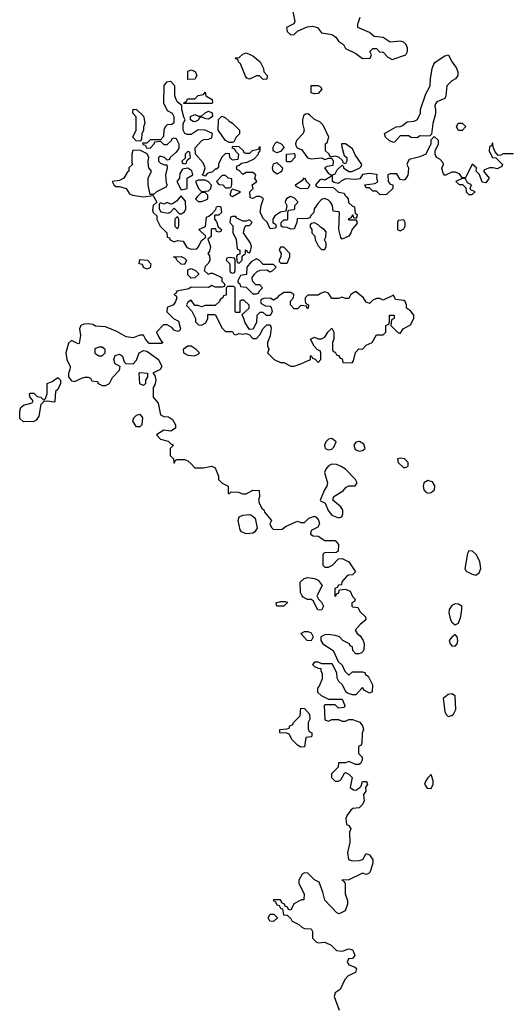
# Model space of a CAD drawing. Header units: inches. Extents: x 2380249 to 2585472, y 382747 to 546448.
# Tile 179 of 256: x 2480628 to 2483474, y 465284 to 471035. Entities that reach past the tile are written whole.
import ezdxf

# ---------------------------------------------------------------- set-up
doc = ezdxf.new("R2010")
doc.units = ezdxf.units.IN
doc.header["$MEASUREMENT"] = 0
doc.layers.add('C4486', color=7, linetype='Continuous')
doc.layers.add('C4487', color=7, linetype='Continuous')

msp = doc.modelspace()

# ---------------------------------------------------------------- linework, layer by layer
at = {"layer": 'C4486', "color": 4, "elevation": 48}
for points in [[(2481412.2, 470000), (2481428, 469970), (2481408, 469950), (2481403.1, 469923.1), (2481408, 469910), (2481428, 469890), (2481428.9, 469868.9), (2481448, 469830), (2481488, 469790), (2481490, 469766), (2481502, 469762), (2481506, 469750), (2481530, 469738), (2481550, 469746), (2481582, 469742), (2481604, 469704), (2481630, 469695.3), (2481662, 469698), (2481671.6, 469708.4), (2481690, 469746), (2481714, 469766), (2481712.7, 469772.7), (2481674, 469810), (2481712.7, 469827.3), (2481718, 469882), (2481732.7, 469887.3), (2481754, 469906), (2481772.7, 469927.3), (2481778, 469942), (2481790, 469946), (2481802, 469942), (2481806, 469910), (2481790, 469894), (2481766, 469894), (2481766, 469870), (2481776.4, 469856.4), (2481786, 469826), (2481806, 469810), (2481802, 469798), (2481790, 469794), (2481778, 469798), (2481774, 469814), (2481750, 469814), (2481746, 469810), (2481746, 469770), (2481726, 469754), (2481742, 469710), (2481736.4, 469683.6), (2481726, 469670), (2481736.4, 469656.4), (2481738, 469630), (2481730, 469614), (2481710, 469594), (2481706, 469570), (2481728.4, 469548.4), (2481744.7, 469555.3), (2481754.6, 469554.6), (2481796.4, 469536.4), (2481807.3, 469527.3), (2481808, 469508), (2481826, 469490), (2481822, 469478), (2481810, 469474), (2481770, 469474), (2481750, 469482), (2481730, 469472), (2481630, 469474), (2481616.4, 469463.6), (2481546, 469450), (2481542, 469438), (2481528, 469430), (2481542, 469422), (2481546, 469410), (2481538, 469390), (2481526, 469370), (2481490, 469354), (2481488, 469330), (2481526, 469290), (2481554.6, 469274.6), (2481566, 469230), (2481562, 469218), (2481550, 469214), (2481530, 469222), (2481516.9, 469236.9), (2481490, 469254), (2481467.3, 469252.7), (2481426, 469210), (2481440.2, 469180.2), (2481456.4, 469156.4), (2481466, 469150), (2481455.3, 469144.7), (2481384.5, 469144.5), (2481362, 469170), (2481350, 469192), (2481330, 469192), (2481290, 469178), (2481250, 469182.8), (2481194.4, 469214.4), (2481130, 469242), (2481070, 469244.7), (2481054.8, 469254.8), (2481030, 469258.8), (2481002.7, 469257.3), (2480986, 469250), (2480978, 469230), (2480984, 469190), (2480975.3, 469144.7), (2480970, 469142), (2480930, 469162), (2480913.6, 469146.4), (2480897.2, 469090), (2480902.7, 469050), (2480922, 469010), (2480920.9, 468990), (2480912.7, 468970), (2480913.2, 468950), (2480930, 468925.2), (2480950, 468922.7), (2480990, 468942), (2481010, 468948), (2481027.3, 468947.3), (2481042, 468942), (2481050, 468926), (2481082, 468922), (2481086, 468910), (2481110, 468898), (2481130, 468898), (2481152, 468910), (2481170, 468946), (2481211.6, 468988.4), (2481214, 469010), (2481186, 469026), (2481178, 469050), (2481186, 469074), (2481210, 469082), (2481228, 469070), (2481238, 469038), (2481248, 469028), (2481290, 469026), (2481310, 469046), (2481324.7, 469090), (2481350, 469102.7), (2481370, 469099.3), (2481439, 469050), (2481458, 469010), (2481448.4, 468991.6), (2481406, 468970), (2481416.4, 468956.4), (2481422, 468930), (2481416.4, 468903.6), (2481407.3, 468887.3), (2481408, 468830), (2481436.4, 468796.4), (2481450, 468728), (2481470, 468718), (2481496.4, 468716.4), (2481520.4, 468700.4), (2481538, 468670), (2481538, 468650), (2481510, 468632), (2481470, 468638), (2481426, 468610), (2481450, 468586), (2481494, 468574), (2481510, 468558), (2481526, 468550), (2481506, 468530), (2481506, 468490), (2481526, 468470), (2481527.3, 468447.3), (2481532.7, 468447.3), (2481538, 468462), (2481550, 468466), (2481590, 468466), (2481610, 468458), (2481630, 468442), (2481650, 468418), (2481702, 468418), (2481750, 468428), (2481770, 468418), (2481788, 468370), (2481788, 468350), (2481810, 468328), (2481846, 468310), (2481846, 468270), (2481850, 468266), (2481862, 468278), (2481903.6, 468276.4), (2481930, 468266), (2481950, 468266), (2481990, 468288), (2482026, 468286), (2482028, 468250), (2482022, 468230), (2482028.4, 468208.4), (2482042, 468182), (2482055.3, 468170), (2482058, 468158), (2482098, 468110), (2482088, 468090), (2482098, 468070), (2482110, 468058), (2482159.6, 468060.4), (2482183.6, 468076.4), (2482250, 468106), (2482270, 468098), (2482290, 468098), (2482316.9, 468123.1), (2482350, 468135.3), (2482358, 468130), (2482372.9, 468112.9), (2482378, 468090), (2482368.4, 468071.6), (2482328.7, 468051.3), (2482326, 468030), (2482340.4, 468020.4), (2482370, 468018), (2482410, 467994), (2482470, 467994), (2482488.7, 467970), (2482488, 467932), (2482476.4, 467923.6), (2482410, 467922), (2482402, 467918), (2482398, 467910), (2482398, 467850), (2482410, 467838), (2482430, 467838), (2482454, 467850), (2482490, 467886), (2482510, 467888), (2482550, 467868), (2482588, 467810), (2482570, 467792), (2482548.4, 467791.6), (2482536.4, 467783.6), (2482508.4, 467751.6), (2482506, 467734), (2482488.4, 467731.6), (2482482, 467718), (2482467.3, 467712.7), (2482468.4, 467668.4), (2482474, 467670), (2482478, 467682), (2482490, 467686), (2482494, 467706), (2482530, 467708.7), (2482557.2, 467697.2), (2482570, 467666), (2482586, 467650), (2482582, 467638), (2482566, 467630), (2482566, 467610), (2482570, 467606), (2482602, 467602), (2482616.4, 467576.4), (2482647.3, 467547.3), (2482648, 467530), (2482616.4, 467503.6), (2482586, 467470), (2482598, 467450), (2482616.5, 467436.5), (2482634, 467410), (2482638, 467390), (2482636.4, 467356.4), (2482633.6, 467346.4), (2482623.1, 467336.9), (2482610, 467331.3), (2482590, 467332), (2482572, 467350), (2482571.6, 467371.6), (2482558, 467378), (2482554, 467390), (2482514, 467410), (2482494, 467430), (2482470, 467438), (2482430, 467444.7), (2482410, 467442), (2482386, 467430), (2482386, 467410), (2482398, 467390), (2482458, 467350), (2482487.3, 467287.3), (2482510, 467266), (2482526, 467230), (2482550, 467206), (2482570, 467226), (2482630, 467226), (2482642, 467222), (2482646, 467210), (2482662, 467202), (2482688, 467150), (2482686, 467110), (2482670, 467102), (2482639.6, 467119.6), (2482630, 467134), (2482590, 467092), (2482570, 467092), (2482541, 467101), (2482532, 467110), (2482512, 467150), (2482492, 467170), (2482482, 467190), (2482479.6, 467219.6), (2482452.7, 467272.7), (2482392.7, 467272.7), (2482370, 467282), (2482350, 467282), (2482338, 467270), (2482350, 467258), (2482370, 467248), (2482386, 467246), (2482386, 467234), (2482394.6, 467214.6), (2482394.6, 467185.4), (2482376.4, 467143.6), (2482366, 467130), (2482367.3, 467107.3), (2482388.4, 467088.4), (2482430, 467066), (2482510, 467066), (2482526, 467030), (2482522, 467018), (2482490, 467014), (2482470, 467034), (2482410, 467034), (2482406, 467030), (2482410, 466946), (2482430, 466938), (2482450, 466948), (2482490, 466948), (2482510, 466938), (2482530, 466938), (2482550, 466948), (2482570, 466948.7), (2482612.7, 466932.7), (2482628.7, 466910), (2482635.3, 466890), (2482627.3, 466867.3), (2482626, 466810), (2482622, 466798), (2482606, 466790), (2482606, 466750), (2482627.3, 466727.3), (2482628, 466710), (2482618, 466690), (2482610, 466684.7), (2482590, 466684.7), (2482550, 466702), (2482530, 466694), (2482490, 466694), (2482488, 466670), (2482448, 466630), (2482448, 466610), (2482470, 466588.7), (2482490, 466588), (2482503.6, 466596.4), (2482524.7, 466635.3), (2482530, 466638), (2482550, 466628), (2482568, 466610), (2482558, 466550), (2482576.4, 466536.4), (2482590, 466535.3), (2482614, 466550), (2482622, 466558), (2482630, 466586), (2482650, 466586), (2482656.4, 466576.4), (2482658, 466570), (2482646, 466550), (2482648, 466530), (2482635.3, 466510), (2482638, 466470), (2482628, 466450), (2482610, 466432), (2482572.7, 466427.3), (2482560.9, 466419.1), (2482539.3, 466390), (2482532.7, 466370), (2482532.9, 466352.9), (2482535.3, 466335.3), (2482550, 466328), (2482562, 466310), (2482553.2, 466290), (2482555.3, 466230), (2482542, 466170), (2482548, 466130), (2482570, 466122), (2482610, 466124), (2482631.3, 466130), (2482650, 466166), (2482670, 466158), (2482688.9, 466128.9), (2482689, 466110), (2482676.5, 466063.5), (2482670, 466052), (2482656.4, 466043.6), (2482650, 466042), (2482628.9, 466051.1), (2482550, 466012), (2482508, 466010), (2482522, 466002), (2482528, 465988), (2482528.7, 465930), (2482542, 465890), (2482542, 465870), (2482528, 465830), (2482492.7, 465812.7), (2482479.6, 465819.6), (2482410, 465892), (2482398.5, 465938.5), (2482376.9, 465996.9), (2482350, 466012), (2482310, 466051.3), (2482290, 466052), (2482276.4, 466043.6), (2482258, 466010), (2482258, 465990), (2482288, 465930), (2482286, 465894), (2482274, 465894), (2482228.9, 465871.1), (2482210, 465834), (2482198, 465838), (2482192, 465852), (2482178, 465858), (2482174, 465870), (2482158, 465878), (2482150, 465894), (2482110, 465894), (2482108, 465890), (2482122, 465882), (2482130, 465866), (2482142, 465862), (2482150, 465846), (2482162, 465842), (2482167.3, 465807.3), (2482190, 465806), (2482210, 465786), (2482218, 465770), (2482258, 465750), (2482274.6, 465734.6), (2482290, 465728), (2482330, 465726), (2482338, 465710), (2482338, 465670), (2482358, 465650), (2482370, 465644), (2482410, 465648), (2482446, 465630), (2482478, 465598), (2482510, 465594), (2482550, 465608.7), (2482570, 465602), (2482577.2, 465590), (2482584, 465570), (2482578.6, 465561.4), (2482570, 465551.3), (2482548, 465550), (2482539, 465530), (2482550, 465515.3), (2482583.1, 465503.1), (2482594, 465494), (2482588.7, 465470), (2482545.2, 465450), (2482526, 465430), (2482498, 465370), (2482469.1, 465350.9), (2482464, 465330), (2482492.7, 465250)], [(2481564.6, 470000), (2481543.6, 469976.4), (2481519.6, 469960.4), (2481510, 469958), (2481490, 469968), (2481470, 469958), (2481450, 469966), (2481442, 469958), (2481442, 469930), (2481452.7, 469912.7), (2481494.6, 469905.4), (2481508.4, 469911.6), (2481530, 469934), (2481562, 469902), (2481570, 469902), (2481590, 469914), (2481598, 469930), (2481596.4, 469976.4), (2481575.4, 470000)], [(2481664, 470000), (2481654, 469990), (2481670, 469974), (2481690, 469974), (2481710, 469982), (2481726, 469990), (2481726, 470000)], [(2482006, 470000), (2481990, 469992), (2481974, 469994), (2481973.7, 470000)], [(2482206, 470000), (2482186, 469990), (2482180.4, 469979.6), (2482178, 469970), (2482188, 469950), (2482182, 469918), (2482150, 469912), (2482118, 469890), (2482106, 469870), (2482106, 469850), (2482122, 469842), (2482126, 469830), (2482122, 469818), (2482090, 469814), (2482072.7, 469852.7), (2482051.6, 469871.6), (2482031.3, 469910), (2482038, 469950), (2482051.6, 469991.6), (2482034.2, 470000)], [(2482536, 470000), (2482546, 469990), (2482547.3, 469967.3), (2482570, 469946), (2482582, 469942), (2482586, 469906), (2482598, 469898), (2482596.4, 469883.6), (2482590, 469874), (2482578, 469878), (2482574, 469894), (2482570, 469894), (2482562, 469878), (2482546, 469870), (2482550, 469866), (2482590, 469866), (2482596.4, 469856.4), (2482596.4, 469843.6), (2482568, 469812), (2482562, 469790), (2482550, 469772), (2482510, 469754), (2482503.6, 469763.6), (2482492, 469810), (2482494, 469910), (2482490, 469914), (2482458, 469918), (2482454, 469950), (2482442, 469970), (2482430, 469982), (2482410, 469992), (2482390, 469984.7), (2482370, 469964.7), (2482348, 469930), (2482346, 469910), (2482327.3, 469892.7), (2482322, 469878), (2482310, 469874), (2482247.3, 469872.7), (2482246, 469850), (2482230, 469814), (2482210, 469812), (2482190, 469822), (2482163.6, 469823.6), (2482154, 469830), (2482154, 469850), (2482170, 469866), (2482190, 469866), (2482194, 469870), (2482194, 469910), (2482198, 469922), (2482230, 469926), (2482234, 469930), (2482234, 469950), (2482251.6, 469968.4), (2482251.6, 469971.6), (2482232.7, 469992.7), (2482214.9, 470000)]]:
    msp.add_lwpolyline(points, dxfattribs=at)
for points in [[(2481550, 469886), (2481534, 469870), (2481534, 469830), (2481550, 469814), (2481558, 469830), (2481558, 469870)], [(2481890, 469886), (2481870, 469886), (2481858, 469882), (2481854, 469850), (2481871.6, 469831.6), (2481872.7, 469792.7), (2481891.6, 469751.6), (2481898, 469698), (2481914, 469690), (2481914, 469666), (2481898, 469662), (2481894, 469650), (2481898, 469618), (2481910, 469614), (2481926, 469630), (2481926, 469654), (2481946, 469670), (2481946, 469690), (2481950, 469692), (2481958, 469678), (2481970, 469674), (2481976.4, 469683.6), (2481982, 469710), (2481975.3, 469730), (2481935.3, 469790), (2481940.4, 469819.6), (2481947.3, 469832.7), (2481970, 469834), (2481986, 469850), (2481970, 469866), (2481950, 469858), (2481930, 469858), (2481896.4, 469876.4)], [(2482870, 469866), (2482838, 469862), (2482834, 469850), (2482834, 469810), (2482850, 469802), (2482870, 469814), (2482878, 469830), (2482878, 469850)], [(2482350, 469848), (2482330, 469846), (2482323.6, 469836.4), (2482323.6, 469823.6), (2482334, 469810), (2482334, 469790), (2482351.6, 469771.6), (2482352, 469750), (2482370, 469714), (2482390, 469694), (2482410, 469694), (2482418, 469710), (2482418, 469730), (2482408, 469750), (2482414.6, 469765.4), (2482416.4, 469796.4), (2482406, 469810), (2482383.1, 469823.1), (2482370, 469838)], [(2482170, 469706), (2482150, 469706), (2482142, 469690), (2482154, 469670), (2482152.7, 469652.7), (2482142, 469630), (2482143.6, 469623.6), (2482152.7, 469612.7), (2482190, 469614), (2482206, 469650), (2482206, 469670)], [(2481370, 469578), (2481350, 469588), (2481346, 469606), (2481326, 469610), (2481330, 469634), (2481374, 469630), (2481394, 469610), (2481390, 469586)], [(2481590, 469606), (2481570, 469608), (2481546, 469630), (2481542, 469642), (2481526, 469650), (2481570, 469652), (2481590, 469642), (2481602, 469630)], [(2481850, 469646), (2481838, 469642), (2481834, 469630), (2481854, 469610), (2481854, 469570), (2481858, 469558), (2481870, 469554), (2481882, 469558), (2481886, 469570), (2481886, 469630), (2481882, 469642)], [(2482010, 469638), (2481979.6, 469620.4), (2481954, 469590), (2481952.7, 469547.3), (2481918, 469542), (2481902, 469510), (2481902, 469502), (2481912.7, 469492.7), (2481918, 469478), (2481950, 469474), (2481990, 469434), (2482010, 469434), (2482022, 469438), (2482027.3, 469452.7), (2482046, 469470), (2482030, 469486), (2482007.3, 469487.3), (2481987.3, 469507.3), (2481986, 469530), (2481998, 469550), (2482014.6, 469565.4), (2482032.7, 469572.7), (2482070, 469574), (2482090, 469562), (2482106, 469570), (2482126, 469590), (2482110, 469606), (2482050, 469606), (2482028.4, 469628.4)], [(2481630, 469526), (2481610, 469546), (2481610, 469574), (2481630, 469582), (2481654, 469570), (2481672.7, 469552.7), (2481672.7, 469547.3), (2481650, 469528)], [(2481878, 469478), (2481842, 469478), (2481834, 469470), (2481832.7, 469427.3), (2481818, 469422), (2481814, 469410), (2481798, 469402), (2481794, 469390), (2481770, 469366), (2481710, 469366), (2481690, 469358), (2481670, 469366), (2481650, 469366), (2481630, 469398), (2481610, 469386), (2481602, 469370), (2481603.6, 469363.6), (2481632.7, 469332.7), (2481654, 469290), (2481654, 469270), (2481672.7, 469252.7), (2481690, 469252), (2481714.6, 469265.4), (2481726, 469290), (2481727.3, 469312.7), (2481770, 469314), (2481810, 469234), (2481830, 469214), (2481870, 469214), (2481878, 469198), (2481890, 469194), (2481910, 469202), (2481930, 469198), (2481950, 469202), (2481970, 469194), (2481990, 469174), (2482010, 469174), (2482030, 469194), (2482049, 469231), (2482070, 469254), (2482090, 469254), (2482095.3, 469235.3), (2482091.1, 469188.9), (2482074, 469150), (2482074, 469130), (2482082, 469110), (2482074, 469090), (2482114, 469050), (2482150, 469034), (2482170, 469034), (2482210, 469012), (2482230, 469011.3), (2482270, 469024.7), (2482326, 469050), (2482326, 469070), (2482330, 469074), (2482338, 469058), (2482352.7, 469052.7), (2482370, 469034), (2482386, 469050), (2482386, 469090), (2482382, 469102), (2482367.3, 469107.3), (2482348, 469128), (2482326, 469170), (2482350, 469182), (2482370, 469172), (2482390, 469172), (2482410, 469182), (2482426, 469210), (2482450, 469234), (2482462, 469210), (2482462, 469170), (2482454, 469150), (2482454, 469110), (2482458, 469098), (2482470, 469094), (2482478, 469078), (2482490, 469074), (2482498, 469058), (2482510, 469054), (2482514, 469034), (2482568, 469032), (2482576.4, 469043.6), (2482588, 469092), (2482607.3, 469112.7), (2482630, 469112), (2482650, 469134), (2482686, 469150), (2482710, 469194), (2482750, 469194), (2482766, 469210), (2482766, 469250), (2482782, 469258), (2482786, 469270), (2482786, 469310), (2482814, 469310), (2482814, 469290), (2482798, 469282), (2482794, 469250), (2482834, 469210), (2482850, 469202), (2482866, 469230), (2482910, 469254), (2482928.7, 469290), (2482928, 469310), (2482910, 469335.3), (2482886, 469350), (2482886, 469370), (2482878, 469390), (2482870, 469395.3), (2482822, 469402), (2482810, 469426), (2482750, 469398), (2482730, 469406), (2482710, 469406), (2482690, 469398), (2482670, 469378), (2482650, 469386), (2482635.3, 469410), (2482590, 469448), (2482562, 469430), (2482550, 469406), (2482530, 469406), (2482510, 469415.3), (2482490, 469406), (2482450, 469406), (2482430, 469438), (2482410, 469446), (2482383.6, 469436.4), (2482370, 469426), (2482310, 469426), (2482294, 469410), (2482294, 469390), (2482298, 469378), (2482314, 469370), (2482311.6, 469348.4), (2482306, 469350), (2482302, 469362), (2482270, 469366), (2482250, 469346), (2482230, 469346), (2482208, 469370), (2482208.4, 469391.6), (2482226, 469410), (2482228, 469430), (2482210, 469442), (2482170, 469442), (2482139.6, 469420.4), (2482130, 469408), (2482110, 469398), (2482090, 469408), (2482052.7, 469407.3), (2482038, 469402), (2482034, 469390), (2482038, 469378), (2482063.6, 469363.6), (2482090, 469362), (2482096, 469356), (2482102, 469330), (2482090, 469308), (2482068.4, 469308.4), (2482050, 469326), (2482030, 469326), (2482012.7, 469307.3), (2482011.1, 469268.9), (2481991.3, 469228.7), (2481970, 469226), (2481944.7, 469264.7), (2481935.3, 469295.3), (2481926, 469310), (2481926, 469314), (2481968, 469350), (2481967.3, 469367.3), (2481936.4, 469396.4), (2481923.6, 469396.4), (2481914, 469390), (2481914, 469326), (2481890, 469326), (2481886, 469330), (2481886, 469470)], [(2481110, 469122), (2481090, 469122), (2481067.1, 469112.9), (2481067.1, 469087.1), (2481090, 469072), (2481110, 469072), (2481128, 469090), (2481128, 469110)], [(2481630, 469128.7), (2481610, 469128.7), (2481582, 469110), (2481584.7, 469090), (2481610, 469076), (2481648.4, 469071.6), (2481670, 469082), (2481678, 469090), (2481658, 469110)], [(2480830, 468802), (2480790, 468808), (2480770, 468806), (2480752, 468788), (2480739.6, 468720.4), (2480723.6, 468696.4), (2480710, 468688), (2480650, 468686), (2480630, 468706), (2480628.4, 468748.4), (2480635.3, 468770), (2480650, 468784.7), (2480702, 468798), (2480706, 468810), (2480687.3, 468832.7), (2480686, 468850), (2480690, 468854), (2480710, 468854), (2480730, 468834), (2480751.6, 468831.6), (2480770, 468814), (2480778, 468822), (2480788, 468850), (2480788, 468910), (2480818, 468922), (2480850, 468946), (2480866, 468930), (2480866.8, 468910), (2480850, 468875.3), (2480836.9, 468863.1), (2480833.7, 468806.3)], [(2481350, 468898), (2481329.2, 468909.2), (2481326, 468970), (2481330, 468974), (2481374, 468970), (2481374, 468950), (2481362, 468930), (2481362, 468910)], [(2481310, 468658), (2481289.2, 468690), (2481295.3, 468710), (2481310, 468724.7), (2481330, 468731.3), (2481344.7, 468710), (2481342, 468670), (2481330, 468658)], [(2482450, 468589), (2482430, 468585.2), (2482414.8, 468570), (2482407.3, 468550), (2482412, 468530), (2482430, 468524), (2482450, 468526.8), (2482462, 468538), (2482475.3, 468570)], [(2482611.3, 468571.3), (2482590, 468568.7), (2482578.8, 468550), (2482585.8, 468525.8), (2482610, 468514.8), (2482630, 468518.8), (2482644, 468530), (2482636.1, 468556.1)], [(2482450, 468439), (2482430, 468429), (2482414.8, 468410), (2482407.3, 468390), (2482424, 468330), (2482420.7, 468310), (2482406.8, 468290), (2482382, 468230), (2482384.7, 468224.7), (2482411.1, 468211.1), (2482427.9, 468167.9), (2482450, 468141), (2482490, 468126), (2482508.7, 468131.3), (2482515.3, 468150), (2482515.3, 468170), (2482502, 468190), (2482455.3, 468230), (2482462, 468250), (2482515.5, 468284.5), (2482534.6, 468305.4), (2482550, 468312), (2482587.3, 468312.7), (2482598, 468330), (2482588, 468350), (2482529.3, 468409.3), (2482505.2, 468425.2), (2482476.5, 468436.5)], [(2482850, 468474), (2482834, 468470), (2482838, 468450), (2482870, 468418), (2482890, 468424.7), (2482895.3, 468430), (2482895.3, 468450), (2482875.3, 468470)], [(2483010, 468343.7), (2482987.3, 468330), (2482984, 468310), (2482986.8, 468290), (2482996.8, 468276.8), (2483010, 468270.7), (2483030, 468273.4), (2483049.3, 468290), (2483052.1, 468312.1), (2483037, 468337)], [(2481950, 468032.7), (2481923.2, 468043.2), (2481916, 468056), (2481904, 468110), (2481908.7, 468131.3), (2481930, 468141), (2481970, 468144.7), (2481982, 468142), (2482003.6, 468123.6), (2482015.3, 468064.7), (2481998.5, 468041.5), (2481990, 468037.2)], [(2483250, 467934), (2483241.6, 467918.4), (2483227.3, 467827.3), (2483234.8, 467814.8), (2483270, 467796), (2483290, 467791.3), (2483310, 467804.7), (2483319, 467830), (2483314, 467870), (2483292, 467912), (2483272.1, 467932.1)], [(2482390, 467586), (2482368.9, 467588.9), (2482340.4, 467640.4), (2482330, 467648), (2482308.4, 467648.4), (2482283.1, 467663.1), (2482274.6, 467674.6), (2482268, 467690), (2482266, 467750), (2482288.4, 467771.6), (2482310, 467778), (2482350, 467772), (2482370, 467762), (2482394, 467730), (2482362, 467670), (2482371.6, 467651.6), (2482390, 467634), (2482402, 467610)], [(2482129.2, 467609.2), (2482126, 467630), (2482150, 467638), (2482178, 467638), (2482192.7, 467632.7), (2482170, 467609.2)], [(2483170, 467622.9), (2483150, 467614.5), (2483135.5, 467590), (2483133.4, 467570), (2483142, 467530), (2483150, 467516), (2483170, 467501), (2483190, 467511.3), (2483202.9, 467550), (2483209.6, 467590), (2483209.2, 467610), (2483190, 467622)], [(2482330, 467408), (2482306, 467410), (2482269, 467451), (2482290, 467462), (2482310, 467462), (2482330, 467454), (2482342, 467430)], [(2483170, 467444), (2483150, 467428.7), (2483136, 467410), (2483141, 467390), (2483150, 467378), (2483170, 467376), (2483181.2, 467390), (2483185.2, 467410), (2483181.2, 467430)], [(2483150, 467097.2), (2483130, 467093.2), (2483100.7, 467070), (2483110, 466994), (2483116.9, 466976.9), (2483130, 466966), (2483150, 466971.3), (2483160.2, 466979.8), (2483173.6, 467006.4), (2483170, 467086)], [(2482270, 466786), (2482250, 466798), (2482218, 466830), (2482202, 466862), (2482187.3, 466867.3), (2482146, 466870), (2482146, 466890), (2482187.3, 466892.7), (2482202, 466898), (2482206, 466910), (2482222, 466918), (2482226, 466930), (2482266, 466970), (2482270, 467014), (2482290, 467012), (2482319.6, 466979.6), (2482322, 466950), (2482312, 466930), (2482312.7, 466892.7), (2482318, 466878), (2482334, 466870), (2482334, 466850), (2482330, 466846), (2482298, 466842), (2482290, 466788)], [(2483030, 466626), (2483010, 466608), (2482998, 466590), (2482992, 466570), (2483006.4, 466546.4), (2483030, 466544.7), (2483042, 466570), (2483042, 466590)], [(2482110, 465768.7), (2482088, 465770), (2482078, 465790), (2482090, 465811.3), (2482111.6, 465811.6), (2482134, 465790)]]:
    msp.add_lwpolyline(points, close=True, dxfattribs=at)
at = {"layer": 'C4487', "color": 4, "elevation": 48}
for points in [[(2482223.1, 471083.1), (2482234.6, 471025.4), (2482228.7, 471011.3), (2482186, 470990), (2482190, 470966), (2482210, 470948), (2482230, 470948.7), (2482250, 470968), (2482305.4, 470994.6), (2482338, 470998), (2482366, 470990), (2482390, 470958), (2482450, 470948.7), (2482472.9, 470932.9), (2482489.3, 470909.3), (2482518, 470890), (2482530, 470868), (2482590, 470838), (2482630, 470808), (2482674, 470810), (2482682, 470830), (2482672, 470850), (2482690, 470868), (2482710, 470868), (2482728.7, 470848.7), (2482750, 470846), (2482776.4, 470816.4), (2482802, 470802), (2482882, 470830), (2482891.1, 470848.9), (2482892, 470870), (2482884.7, 470890), (2482870, 470904.7), (2482850, 470910.6), (2482790, 470904.7), (2482750.6, 470930.6), (2482698, 470938), (2482670, 470961), (2482602, 470990), (2482602, 471010), (2482614.8, 471050)], [(2481973.7, 470000), (2481972, 470030), (2481992, 470050), (2481984.7, 470070), (2482012, 470090), (2482001, 470110), (2482006, 470130), (2481990, 470142.8), (2481950, 470142.8), (2481930, 470132), (2481910, 470154), (2481898, 470158), (2481894, 470170), (2481898, 470182), (2481910, 470186), (2481922, 470198), (2481956.9, 470203.1), (2481996.9, 470223.1), (2482022, 470250), (2482022, 470258), (2482032, 470270), (2482032.7, 470292.7), (2482026, 470290), (2482022, 470278), (2481986, 470270), (2481970, 470254), (2481950, 470254), (2481938, 470258), (2481934, 470270), (2481910, 470292), (2481870, 470294), (2481867.3, 470287.3), (2481882, 470282), (2481887.3, 470267.3), (2481906, 470250), (2481902, 470218), (2481870, 470214), (2481854, 470230), (2481852.7, 470252.7), (2481830, 470254), (2481807.3, 470232.7), (2481788.9, 470191.1), (2481788, 470172), (2481778, 470162), (2481770, 470162), (2481752.9, 470147.1), (2481723.1, 470136.9), (2481710, 470122), (2481694, 470130), (2481702, 470138), (2481711.1, 470171.1), (2481699.8, 470199.8), (2481654, 470250), (2481652.7, 470287.3), (2481690, 470328), (2481703.6, 470336.4), (2481730, 470338), (2481750, 470346), (2481754, 470370), (2481711.1, 470391.1), (2481670, 470392), (2481630, 470364.7), (2481605.4, 470365.4), (2481591.6, 470371.6), (2481582, 470390), (2481582, 470430), (2481594, 470450), (2481585.4, 470465.4), (2481574, 470510), (2481574, 470534), (2481550, 470554), (2481542, 470570), (2481534, 470590), (2481534, 470650), (2481510, 470674), (2481486, 470670), (2481468.9, 470651.1), (2481468, 470550), (2481490, 470506), (2481518, 470490), (2481528, 470470), (2481527.3, 470432.7), (2481516.4, 470423.6), (2481490, 470422), (2481478, 470410), (2481468.7, 470390), (2481467.3, 470352.7), (2481450, 470334), (2481390, 470334), (2481370, 470314), (2481346, 470314), (2481347.3, 470307.3), (2481362, 470302), (2481367.3, 470287.3), (2481390, 470286), (2481414, 470310), (2481418, 470322), (2481450, 470326), (2481470, 470306), (2481490, 470306), (2481514, 470330), (2481518, 470342), (2481530, 470346), (2481542, 470342), (2481558, 470310), (2481556.4, 470283.6), (2481540.4, 470259.6), (2481506, 470230), (2481502, 470218), (2481490, 470214), (2481474, 470230), (2481456.9, 470236.9), (2481444, 470236), (2481438, 470230), (2481438, 470210), (2481450, 470198), (2481472.7, 470187.3), (2481487.3, 470187.3), (2481488.7, 470170), (2481479, 470130), (2481483.2, 470083.2), (2481488.7, 470070), (2481482, 470058), (2481426, 470030), (2481410, 470014), (2481390, 470014), (2481379.1, 470070), (2481378, 470110), (2481398, 470150), (2481382, 470170), (2481379.6, 470179.6), (2481378, 470210), (2481382, 470230), (2481372.7, 470252.7), (2481330, 470274), (2481288.4, 470271.6), (2481282, 470250), (2481282, 470202), (2481286, 470190), (2481266, 470170), (2481266, 470150), (2481256.4, 470143.6), (2481235.3, 470110), (2481210, 470096), (2481168.7, 470090), (2481178, 470070), (2481190, 470062), (2481210, 470062), (2481250, 470048.7), (2481270, 470018), (2481286, 470010), (2481350, 470001.2), (2481408, 470008), (2481412.2, 470000)], [(2483510, 470252), (2483450, 470252), (2483436.4, 470243.6), (2483422, 470242), (2483403.6, 470263.6), (2483392, 470290), (2483390, 470314), (2483386, 470314), (2483382, 470298), (2483370, 470294), (2483368.4, 470268.4), (2483388.7, 470230), (2483408, 470228), (2483446, 470190), (2483442, 470178), (2483415.3, 470164.7), (2483391.1, 470171.1), (2483370.9, 470170.9), (2483341.2, 470158.8), (2483335.3, 470150), (2483369, 470110), (2483350, 470083), (2483327.1, 470087.1), (2483311.3, 470131.3), (2483292, 470150), (2483294, 470170), (2483270, 470192), (2483230, 470112), (2483210, 470112), (2483194.8, 470134.8), (2483170, 470144.7), (2483150, 470144.7), (2483110, 470124.7), (2483099.8, 470139.8), (2483092, 470168), (2483102, 470190), (2483099.6, 470199.6), (2483081, 470221), (2483062, 470230), (2483054, 470250), (2483054, 470270), (2483072, 470310), (2483072, 470330), (2483047.3, 470352.7), (2483028, 470332), (2483028, 470310), (2482998, 470250), (2482964.7, 470235.3), (2482902, 470218), (2482895.3, 470210), (2482888, 470190), (2482897.2, 470170), (2482896.5, 470143.5), (2482892.9, 470127.1), (2482878, 470102), (2482870, 470098), (2482850, 470102), (2482830, 470136), (2482790, 470136), (2482778, 470130), (2482779, 470090), (2482790, 470075.3), (2482806, 470070), (2482806, 470050), (2482770, 470014), (2482732.7, 470012.7), (2482710, 470034), (2482690, 470034), (2482670, 470054), (2482650, 470054), (2482642, 470070), (2482702, 470078), (2482714.4, 470085.6), (2482718, 470090), (2482712, 470110), (2482714, 470130), (2482711.1, 470131.1), (2482670, 470136.3), (2482630, 470132), (2482613.2, 470106.8), (2482590, 470102.8), (2482530, 470106), (2482506, 470094), (2482490, 470078), (2482463.6, 470083.6), (2482454, 470090), (2482454, 470130), (2482470, 470135.3), (2482482, 470158), (2482510, 470186), (2482518, 470178), (2482518, 470170), (2482550, 470148), (2482568.4, 470148.4), (2482614, 470170), (2482622, 470178), (2482624.7, 470190), (2482586, 470246), (2482570, 470282), (2482530, 470311.3), (2482506, 470310), (2482508, 470290), (2482523.1, 470243.1), (2482538, 470230), (2482538, 470210), (2482530, 470194), (2482518, 470198), (2482512.7, 470212.7), (2482491.6, 470231.6), (2482470, 470238), (2482450, 470234), (2482438, 470238), (2482434, 470250), (2482414, 470270), (2482414, 470310), (2482422, 470318), (2482432, 470350), (2482399.8, 470419.8), (2482379.8, 470439.8), (2482350, 470452), (2482319.8, 470479.8), (2482310, 470484.7), (2482296.4, 470483.6), (2482285.6, 470474.4), (2482279, 470450), (2482279, 470430), (2482288.7, 470390), (2482282, 470370), (2482244, 470330), (2482238, 470310), (2482240.4, 470300.4), (2482247.3, 470287.3), (2482274.6, 470274.6), (2482308.9, 470228.9), (2482330, 470222), (2482390, 470228), (2482410, 470218), (2482430, 470226), (2482450, 470226), (2482458, 470210), (2482455.3, 470184.7), (2482422, 470178), (2482408, 470170), (2482430, 470138), (2482446, 470130), (2482442, 470118), (2482410, 470098), (2482390, 470104.7), (2482380.2, 470099.8), (2482355.3, 470070), (2482361.2, 470061.2), (2482374.6, 470054.6), (2482456.4, 470056.4), (2482488.4, 470028.4), (2482522, 470022), (2482526, 470010), (2482536, 470000)], [(2481575.4, 470000), (2481570, 470006), (2481564.6, 470000)], [(2481726, 470000), (2481726, 470010), (2481710, 470026), (2481690, 470026), (2481664, 470000)], [(2482034.2, 470000), (2482030, 470002), (2482010, 470002), (2482006, 470000)], [(2482214.9, 470000), (2482210, 470002), (2482206, 470000)]]:
    msp.add_lwpolyline(points, dxfattribs=at)
for points in [[(2482050, 470686), (2482027.3, 470707.3), (2482010, 470708), (2481970, 470688), (2481954.6, 470694.6), (2481945.6, 470705.6), (2481918, 470778), (2481906, 470790), (2481902, 470802), (2481890, 470806), (2481887.3, 470812.7), (2481910, 470814), (2481930, 470834), (2481950, 470842), (2481990, 470824.7), (2482031.3, 470790), (2482052, 470750), (2482054, 470730), (2482072, 470710), (2482070, 470688)], [(2483005.4, 470354.6), (2482963.6, 470356.4), (2482950, 470346), (2482912.7, 470347.3), (2482898, 470358), (2482850, 470358), (2482818, 470322), (2482810, 470319), (2482784, 470330), (2482764, 470350), (2482758, 470370), (2482826, 470410), (2482850, 470411.3), (2482863.1, 470416.9), (2482890, 470438), (2482930, 470442), (2482950, 470452), (2482968.7, 470490), (2482968.7, 470510), (2482998, 470602), (2483024, 470650), (2483025.2, 470690), (2483036, 470750), (2483045.2, 470774.8), (2483053.2, 470786.8), (2483110, 470824.7), (2483132, 470830), (2483151.3, 470790), (2483176.3, 470756.3), (2483186, 470730), (2483186, 470710), (2483172, 470690), (2483150, 470679.3), (2483120.7, 470650), (2483116.3, 470590), (2483110, 470575.3), (2483064, 470556), (2483055.3, 470544.7), (2483051, 470530), (2483056, 470510), (2483055.3, 470484.7), (2483038.8, 470430), (2483032.7, 470367.3), (2483022, 470358)], [(2481610, 470686), (2481610, 470734), (2481630, 470742), (2481652.7, 470732.7), (2481662, 470710), (2481650, 470688)], [(2481586, 470546), (2481586, 470550), (2481602, 470558), (2481607.3, 470572.7), (2481650, 470574), (2481670, 470592), (2481702, 470598), (2481710, 470612), (2481714, 470590), (2481752, 470570), (2481754, 470550), (2481750, 470546)], [(2482350, 470602), (2482329.2, 470609.2), (2482329.2, 470650.8), (2482370, 470651.3), (2482383.6, 470643.6), (2482392, 470630), (2482370, 470604)], [(2481330, 470326), (2481307.3, 470327.3), (2481288, 470350), (2481308, 470390), (2481308.7, 470410), (2481308.4, 470468.4), (2481289, 470489), (2481290, 470512), (2481311, 470511), (2481351, 470471), (2481355.3, 470455.3), (2481358, 470430), (2481351.3, 470410), (2481351.1, 470388.9), (2481342, 470370), (2481339.6, 470340.4), (2481334, 470326)], [(2481730, 470455.3), (2481716.4, 470456.4), (2481690, 470466), (2481678, 470462), (2481670, 470448), (2481650, 470438), (2481640.4, 470440.4), (2481626, 470450), (2481626, 470470), (2481650, 470482), (2481672.7, 470472.7), (2481690, 470472), (2481710, 470492), (2481730, 470502), (2481751.6, 470491.6), (2481754, 470470), (2481739.8, 470460.2)], [(2481850, 470318), (2481828.9, 470328.9), (2481786, 470390), (2481788, 470452), (2481808.4, 470471.6), (2481830, 470462), (2481850, 470442), (2481870, 470432), (2481912, 470390), (2481910.9, 470369.1), (2481891.1, 470348.9), (2481878, 470322), (2481870, 470318)], [(2483190, 470388), (2483178, 470410), (2483188.4, 470431.6), (2483211.6, 470431.6), (2483231.6, 470411.6), (2483210, 470388)], [(2481610, 470266), (2481594, 470250), (2481594, 470226), (2481574, 470210), (2481578, 470198), (2481590, 470194), (2481602, 470198), (2481606, 470214), (2481626, 470230), (2481622, 470262)], [(2482130, 470258), (2482108, 470270), (2482108, 470290), (2482118, 470310), (2482130, 470322), (2482154, 470310), (2482172, 470290), (2482150, 470266)], [(2482190, 470206), (2482186, 470210), (2482186, 470250), (2482230, 470254), (2482234, 470250), (2482234, 470230), (2482210, 470206)], [(2481610, 470168), (2481578, 470162), (2481563.6, 470136.4), (2481562, 470110), (2481544.7, 470090), (2481570, 470042), (2481590, 470044.7), (2481606, 470050), (2481606, 470110), (2481638, 470130), (2481633.6, 470153.6)], [(2482130, 470134), (2482108.7, 470150), (2482104, 470170), (2482110, 470194), (2482130, 470202), (2482156.9, 470176.9), (2482162, 470170), (2482158, 470150), (2482150, 470144)], [(2481710, 470098), (2481670, 470098), (2481654, 470090), (2481672, 470050), (2481690, 470032), (2481730, 470036), (2481744, 470050), (2481748, 470068), (2481730, 470088)], [(2481830, 470126), (2481810, 470126), (2481778, 470090), (2481782, 470082), (2481790, 470072), (2481814, 470070), (2481830, 470054), (2481850, 470054), (2481862, 470058), (2481867.3, 470072.7), (2481866, 470106), (2481846, 470110)], [(2482268.4, 470048.4), (2482242, 470062), (2482238, 470070), (2482280.4, 470099.6), (2482290, 470112), (2482302, 470090), (2482322, 470070), (2482310, 470048.7)], [(2483210, 470108), (2483174, 470090), (2483192.7, 470072.7), (2483212, 470072), (2483232.7, 470052.7), (2483234, 470030), (2483250, 470014), (2483270, 470014), (2483286, 470030), (2483262, 470042), (2483258, 470050), (2483266, 470070), (2483242, 470082), (2483230, 470106)], [(2481870, 470046), (2481862, 470038), (2481854, 470010), (2481870, 470002), (2481918, 470030)]]:
    msp.add_lwpolyline(points, close=True, dxfattribs=at)

doc.saveas('drawing.dxf')
